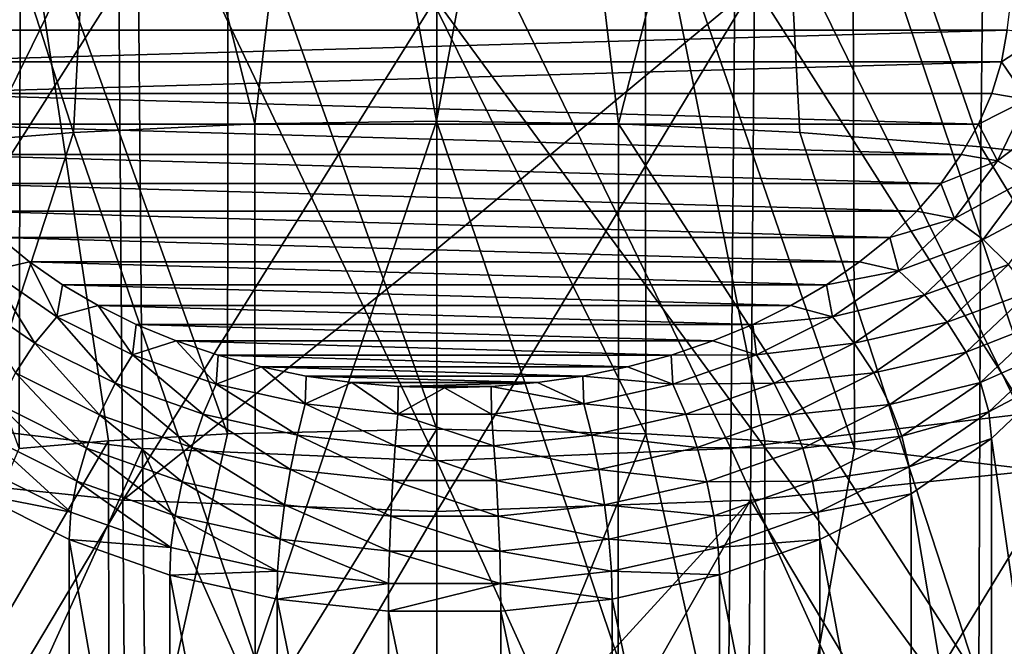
# Model space of a CAD drawing. Header units: metres. Extents: x -81 to 81, y -160 to 24.
# Tile 106 of 256: x -2.65 to 3.6, y -50.56 to -46.58. Entities that reach past the tile are written whole.
import ezdxf

# ---------------------------------------------------------------- set-up
doc = ezdxf.new("R2010")
doc.units = ezdxf.units.M
doc.layers.add('solid_501850_SW0001', color=7, linetype='CONTINUOUS')

msp = doc.modelspace()

# ---------------------------------------------------------------- linework, layer by layer
at = {"layer": 'solid_501850_SW0001'}
for points in [[(-4.934024, -39.747326, 29.401104), (5.034024, -39.747326, 29.401104), (3.619859, -51.389294, 40.61845)], [(-3.519859, -51.389294, 40.61845), (-4.934024, -39.747326, 29.401104), (3.619859, -51.389294, 40.61845)], [(4.32191, -41.080452, 39.578964), (-4.22191, -41.080452, 39.578964), (-3.519859, -46.649216, 45.358528)], [(3.619859, -46.649216, 45.358528), (4.32191, -41.080452, 39.578964), (-3.519859, -46.649216, 45.358528)], [(-0.701973, -43.440372, 150.883682), (-2.102706, -43.497402, 150.813095), (-1.153314, -47.243267, 153.311111)], [(-0.701973, -43.440372, 150.883682), (-1.153314, -47.243267, 153.311111), (-0.00008, -47.225079, 153.335068)], [(0.701973, -43.440372, 150.883682), (-0.701973, -43.440372, 150.883682), (-0.00008, -47.225079, 153.335068)], [(0.701973, -43.440372, 150.883682), (-0.00008, -47.225079, 153.335068), (1.153183, -47.243259, 153.311127)], [(2.102706, -43.497402, 150.813095), (0.701973, -43.440372, 150.883682), (1.153183, -47.243259, 153.311127)], [(-2.102706, -43.497402, 150.813095), (-3.493801, -43.611492, 150.673553), (-2.304434, -47.297993, 153.239822)], [(-2.102706, -43.497402, 150.813095), (-2.304434, -47.297993, 153.239822), (-1.153314, -47.243267, 153.311111)], [(2.102706, -43.497402, 150.813095), (1.153183, -47.243259, 153.311127), (2.30438, -47.297989, 153.239822)], [(2.102706, -43.497402, 150.813095), (2.30438, -47.297989, 153.239822), (3.451444, -47.389652, 153.121765)], [(3.493801, -43.611492, 150.673553), (2.102706, -43.497402, 150.813095), (3.451444, -47.389652, 153.121765)], [(-3.493801, -43.611492, 150.673553), (-3.451396, -47.389648, 153.12178), (-2.304434, -47.297993, 153.239822)], [(3.493801, -43.611492, 150.673553), (3.451444, -47.389652, 153.121765), (4.59161, -47.518749, 152.957443)], [(4.868831, -43.782669, 150.466812), (3.493801, -43.611492, 150.673553), (4.59161, -47.518749, 152.957443)], [(-3.711729, -49.086044, 128.872086), (-1.899575, -45.381599, 125.088768), (-3.778396, -45.158684, 125.254623)], [(3.711729, -49.086044, 128.872086), (3.778396, -45.158684, 125.254623), (1.899575, -45.381599, 125.088768)], [(-3.711729, -49.086044, 128.872086), (-1.866058, -49.303265, 128.722), (-1.899575, -45.381599, 125.088768)], [(-1.899575, -45.381599, 125.088768), (0, -49.381962, 128.663193), (0, -45.461178, 125.026215)], [(-1.866058, -49.303265, 128.722), (0, -49.381962, 128.663193), (-1.899575, -45.381599, 125.088768)], [(1.866058, -49.303265, 128.722), (1.899575, -45.381599, 125.088768), (0, -45.461178, 125.026215)], [(1.866058, -49.303265, 128.722), (3.711729, -49.086044, 128.872086), (1.899575, -45.381599, 125.088768)], [(-2.641118, -45.550423, 147.625), (-1.323708, -45.461185, 147.739395), (-1.32666, -49.210636, 150.156937)], [(-1.32666, -49.210636, 150.156937), (-1.323708, -45.461185, 147.739395), (0, -49.180115, 150.193756)], [(-1.323708, -45.461185, 147.739395), (0, -46.514355, 148.493027), (0, -49.180115, 150.193756)], [(1.866058, -49.303265, 128.722), (0, -45.461178, 125.026215), (0, -49.381962, 128.663193)], [(0, -46.514355, 148.493027), (1.323708, -45.461185, 147.739395), (1.32666, -49.210636, 150.156937)], [(2.081222, -49.255531, 150.103378), (1.32666, -49.210636, 150.156937), (1.323708, -45.461185, 147.739395)], [(2.649737, -49.30283, 150.047409), (2.081222, -49.255531, 150.103378), (1.323708, -45.461185, 147.739395)], [(2.641118, -45.550423, 147.625), (2.649737, -49.30283, 150.047409), (1.323708, -45.461185, 147.739395)], [(-2.641118, -45.550423, 147.625), (-2.649737, -49.30283, 150.047409), (-3.943378, -45.727341, 147.455414)], [(-2.081222, -49.255531, 150.103378), (-2.649737, -49.30283, 150.047409), (-2.641118, -45.550423, 147.625)], [(-2.081222, -49.255531, 150.103378), (-2.641118, -45.550423, 147.625), (-1.32666, -49.210636, 150.156937)], [(3.957604, -49.457058, 149.867279), (2.649737, -49.30283, 150.047409), (2.641118, -45.550423, 147.625)], [(3.943378, -45.727341, 147.455414), (3.957604, -49.457058, 149.867279), (2.641118, -45.550423, 147.625)], [(-3.965474, -49.427032, 124.176369), (-4.014389, -46.148746, 120.985695), (-2.016339, -46.360229, 120.822815)], [(2.016339, -46.360229, 120.822815), (4.014389, -46.148746, 120.985695), (3.965474, -49.427032, 124.176369)], [(-1.991487, -49.632267, 124.023056), (-3.965474, -49.427032, 124.176369), (-2.016339, -46.360229, 120.822815)], [(-1.991487, -49.632267, 124.023056), (-2.016339, -46.360229, 120.822815), (0, -46.433838, 120.761932)], [(2.016339, -46.360229, 120.822815), (0, -48.038574, 122.371468), (0, -46.433838, 120.761932)], [(2.016339, -46.360229, 120.822815), (0, -49.704391, 123.963974), (0, -48.038574, 122.371468)], [(2.016339, -46.360229, 120.822815), (1.991487, -49.632267, 124.023056), (0, -49.704391, 123.963974)], [(2.016339, -46.360229, 120.822815), (3.965474, -49.427032, 124.176369), (1.991487, -49.632267, 124.023056)], [(-1.991487, -49.632267, 124.023056), (0, -46.433838, 120.761932), (0, -48.038574, 122.371468)], [(0, -46.514355, 148.493027), (1.32666, -49.210636, 150.156937), (0, -49.180115, 150.193756)], [(-3.48256, -46.850121, 45.567039), (3.619859, -46.649216, 45.358528), (-3.519859, -46.649216, 45.358528)], [(-3.48256, -46.850121, 45.567039), (3.582562, -46.850113, 45.567032), (3.619859, -46.649216, 45.358528)], [(3.842996, -46.681053, 45.354954), (3.619859, -46.649216, 45.358528), (3.582562, -46.850113, 45.567032)], [(3.842996, -46.681053, 45.354954), (3.582562, -46.850113, 45.567032), (3.745231, -47.08765, 45.776939)], [(-3.48256, -46.850121, 45.567039), (-3.421417, -47.049549, 45.774017), (3.582562, -46.850113, 45.567032)], [(-3.421417, -47.049549, 45.774017), (3.521426, -47.049522, 45.773991), (3.582562, -46.850113, 45.567032)], [(3.745231, -47.08765, 45.776939), (3.582562, -46.850113, 45.567032), (3.521426, -47.049522, 45.773991)], [(-3.421417, -47.049549, 45.774017), (3.436528, -47.24559, 45.977478), (3.521426, -47.049522, 45.773991)], [(-3.421417, -47.049549, 45.774017), (-3.336505, -47.245636, 45.977528), (3.436528, -47.24559, 45.977478)], [(3.745231, -47.08765, 45.776939), (3.521426, -47.049522, 45.773991), (3.436528, -47.24559, 45.977478)], [(3.745231, -47.08765, 45.776939), (3.436528, -47.24559, 45.977478), (3.55754, -47.478722, 46.182816)], [(3.745231, -47.08765, 45.776939), (3.55754, -47.478722, 46.182816), (3.95277, -47.177803, 45.761639)], [(3.55754, -47.478722, 46.182816), (3.75454, -47.590836, 46.190304), (3.95277, -47.177803, 45.761639)], [(-3.336505, -47.245636, 45.977528), (3.328413, -47.436558, 46.175678), (3.436528, -47.24559, 45.977478)], [(-3.336505, -47.245636, 45.977528), (-3.228374, -47.436619, 46.175739), (3.328413, -47.436558, 46.175678)], [(-1.151222, -50.639507, 155.361816), (-1.153314, -47.243267, 153.311111), (-2.304434, -47.297993, 153.239822)], [(-1.151222, -50.639507, 155.361816), (-0.00008, -47.225079, 153.335068), (-1.153314, -47.243267, 153.311111)], [(-1.151222, -50.639507, 155.361816), (1.151222, -50.639507, 155.361816), (-0.00008, -47.225079, 153.335068)], [(1.151222, -50.639507, 155.361816), (1.153183, -47.243259, 153.311127), (-0.00008, -47.225079, 153.335068)], [(1.151222, -50.639507, 155.361816), (3.440273, -50.777901, 155.17482), (1.153183, -47.243259, 153.311127)], [(3.440273, -50.777901, 155.17482), (2.30438, -47.297989, 153.239822), (1.153183, -47.243259, 153.311127)], [(3.55754, -47.478722, 46.182816), (3.436528, -47.24559, 45.977478), (3.328413, -47.436558, 46.175678)], [(-3.440273, -50.777901, 155.17482), (-2.304434, -47.297993, 153.239822), (-3.451396, -47.389648, 153.12178)], [(-3.440273, -50.777901, 155.17482), (-1.151222, -50.639507, 155.361816), (-2.304434, -47.297993, 153.239822)], [(3.440273, -50.777901, 155.17482), (3.451444, -47.389652, 153.121765), (2.30438, -47.297989, 153.239822)], [(3.440273, -50.777901, 155.17482), (5.689146, -51.056293, 154.807831), (3.451444, -47.389652, 153.121765)], [(5.689146, -51.056293, 154.807831), (4.59161, -47.518749, 152.957443), (3.451444, -47.389652, 153.121765)], [(-3.228374, -47.436619, 46.175739), (3.19793, -47.62075, 46.36684), (3.328413, -47.436558, 46.175678)], [(-3.228374, -47.436619, 46.175739), (-3.097874, -47.620819, 46.366913), (3.19793, -47.62075, 46.36684)], [(3.55754, -47.478722, 46.182816), (3.328413, -47.436558, 46.175678), (3.19793, -47.62075, 46.36684)], [(3.55754, -47.478722, 46.182816), (3.19793, -47.62075, 46.36684), (3.284504, -47.84473, 46.562679)], [(3.55754, -47.478722, 46.182816), (3.284504, -47.84473, 46.562679), (3.75454, -47.590836, 46.190304)], [(3.284504, -47.84473, 46.562679), (3.466173, -47.977394, 46.591496), (3.75454, -47.590836, 46.190304)], [(3.75454, -47.590836, 46.190304), (3.466173, -47.977394, 46.591496), (3.930794, -47.730167, 46.159397)], [(-3.097874, -47.620819, 46.366913), (3.046129, -47.796707, 46.549458), (3.19793, -47.62075, 46.36684)], [(-3.097874, -47.620819, 46.366913), (-2.946064, -47.796776, 46.54953), (3.046129, -47.796707, 46.549458)], [(3.284504, -47.84473, 46.562679), (3.19793, -47.62075, 46.36684), (3.046129, -47.796707, 46.549458)], [(3.466173, -47.977394, 46.591496), (3.628711, -48.135117, 46.579678), (3.930794, -47.730167, 46.159397)], [(-2.946064, -47.796776, 46.54953), (2.874024, -47.963352, 46.722412), (3.046129, -47.796707, 46.549458)], [(-2.946064, -47.796776, 46.54953), (-2.773953, -47.963417, 46.722477), (2.874024, -47.963352, 46.722412)], [(3.284504, -47.84473, 46.562679), (3.046129, -47.796707, 46.549458), (2.874024, -47.963352, 46.722412)], [(3.284504, -47.84473, 46.562679), (2.874024, -47.963352, 46.722412), (2.932761, -48.176868, 46.907387)], [(3.284504, -47.84473, 46.562679), (2.932761, -48.176868, 46.907387), (3.466173, -47.977394, 46.591496)], [(-2.832757, -48.176872, 46.907391), (-2.582546, -48.119701, 46.884678), (-2.773953, -47.963417, 46.722477)], [(-2.773953, -47.963417, 46.722477), (2.682622, -48.119644, 46.884621), (2.874024, -47.963352, 46.722412)], [(-2.773953, -47.963417, 46.722477), (-2.582546, -48.119701, 46.884678), (2.682622, -48.119644, 46.884621)], [(2.932761, -48.176868, 46.907387), (2.874024, -47.963352, 46.722412), (2.682622, -48.119644, 46.884621)], [(2.932761, -48.176868, 46.907387), (3.094679, -48.328182, 46.955563), (3.466173, -47.977394, 46.591496)], [(3.466173, -47.977394, 46.591496), (3.094679, -48.328182, 46.955563), (3.628711, -48.135117, 46.579678)], [(0, -49.704391, 123.963974), (-1.991487, -49.632267, 124.023056), (0, -48.038574, 122.371468)], [(-2.410851, -48.467003, 47.208504), (-2.582546, -48.119701, 46.884678), (-2.832757, -48.176872, 46.907391)], [(-2.582546, -48.119701, 46.884678), (2.473237, -48.264519, 47.034977), (2.682622, -48.119644, 46.884621)], [(-2.582546, -48.119701, 46.884678), (-2.373154, -48.264572, 47.035034), (2.473237, -48.264519, 47.034977)], [(-2.410851, -48.467003, 47.208504), (-2.373154, -48.264572, 47.035034), (-2.582546, -48.119701, 46.884678)], [(2.932761, -48.176868, 46.907387), (2.682622, -48.119644, 46.884621), (2.473237, -48.264519, 47.034977)], [(3.094679, -48.328182, 46.955563), (3.239544, -48.50259, 46.96106), (3.628711, -48.135117, 46.579678)], [(3.628711, -48.135117, 46.579678), (3.239544, -48.50259, 46.96106), (3.763756, -48.309784, 46.527824)], [(-2.832757, -48.176872, 46.907391), (-2.994673, -48.328186, 46.955566), (-2.549074, -48.634613, 47.27359)], [(-2.410851, -48.467003, 47.208504), (-2.832757, -48.176872, 46.907391), (-2.549074, -48.634613, 47.27359)], [(2.932761, -48.176868, 46.907387), (2.473237, -48.264519, 47.034977), (2.510856, -48.466999, 47.2085)], [(2.932761, -48.176868, 46.907387), (2.510856, -48.466999, 47.2085), (3.094679, -48.328182, 46.955563)], [(-2.410851, -48.467003, 47.208504), (-2.147271, -48.396961, 47.172436), (-2.373154, -48.264572, 47.035034)], [(-2.373154, -48.264572, 47.035034), (2.247361, -48.396915, 47.172386), (2.473237, -48.264519, 47.034977)], [(-2.373154, -48.264572, 47.035034), (-2.147271, -48.396961, 47.172436), (2.247361, -48.396915, 47.172386)], [(2.510856, -48.466999, 47.2085), (2.473237, -48.264519, 47.034977), (2.247361, -48.396915, 47.172386)], [(-2.549074, -48.634613, 47.27359), (-2.994673, -48.328186, 46.955566), (-2.67274, -48.823597, 47.294216)], [(2.510856, -48.466999, 47.2085), (2.649079, -48.634609, 47.273586), (3.094679, -48.328182, 46.955563)], [(3.094679, -48.328182, 46.955563), (2.649079, -48.634609, 47.273586), (3.239544, -48.50259, 46.96106)], [(3.239544, -48.50259, 46.96106), (3.359907, -48.691124, 46.923599), (3.763756, -48.309784, 46.527824)], [(3.763756, -48.309784, 46.527824), (3.359907, -48.691124, 46.923599), (3.864363, -48.492409, 46.438606)], [(-1.929034, -48.708065, 47.458694), (-2.147271, -48.396961, 47.172436), (-2.410851, -48.467003, 47.208504)], [(-2.147271, -48.396961, 47.172436), (2.006572, -48.515907, 47.295883), (2.247361, -48.396915, 47.172386)], [(-2.147271, -48.396961, 47.172436), (-1.906477, -48.515953, 47.295929), (2.006572, -48.515907, 47.295883)], [(-1.929034, -48.708065, 47.458694), (-1.906477, -48.515953, 47.295929), (-2.147271, -48.396961, 47.172436)], [(2.510856, -48.466999, 47.2085), (2.247361, -48.396915, 47.172386), (2.006572, -48.515907, 47.295883)], [(-2.410851, -48.467003, 47.208504), (-2.549074, -48.634613, 47.27359), (-2.040197, -48.889214, 47.53783)], [(-1.929034, -48.708065, 47.458694), (-2.410851, -48.467003, 47.208504), (-2.040197, -48.889214, 47.53783)], [(2.510856, -48.466999, 47.2085), (2.006572, -48.515907, 47.295883), (2.02904, -48.708065, 47.458691)], [(2.510856, -48.466999, 47.2085), (2.02904, -48.708065, 47.458691), (2.649079, -48.634609, 47.273586)], [(-1.929034, -48.708065, 47.458694), (-1.6524, -48.620766, 47.404713), (-1.906477, -48.515953, 47.295929)], [(-1.906477, -48.515953, 47.295929), (1.752501, -48.620728, 47.404671), (2.006572, -48.515907, 47.295883)], [(-1.906477, -48.515953, 47.295929), (-1.6524, -48.620766, 47.404713), (1.752501, -48.620728, 47.404671)], [(2.02904, -48.708065, 47.458691), (2.006572, -48.515907, 47.295883), (1.752501, -48.620728, 47.404671)], [(2.649079, -48.634609, 47.273586), (2.772746, -48.823593, 47.294216), (3.239544, -48.50259, 46.96106)], [(3.239544, -48.50259, 46.96106), (2.772746, -48.823593, 47.294216), (3.359907, -48.691124, 46.923599)], [(3.359907, -48.691124, 46.923599), (3.449575, -48.884079, 46.8451), (3.864363, -48.492409, 46.438606)], [(3.864363, -48.492409, 46.438606), (3.449575, -48.884079, 46.8451), (3.925358, -48.673603, 46.316612)], [(-2.549074, -48.634613, 47.27359), (-2.67274, -48.823597, 47.294216), (-2.139653, -49.090313, 47.57103)], [(-2.040197, -48.889214, 47.53783), (-2.549074, -48.634613, 47.27359), (-2.139653, -49.090313, 47.57103)], [(-1.399044, -48.894196, 47.651867), (-1.6524, -48.620766, 47.404713), (-1.929034, -48.708065, 47.458694)], [(-1.6524, -48.620766, 47.404713), (1.486826, -48.710651, 47.498001), (1.752501, -48.620728, 47.404671)], [(-1.6524, -48.620766, 47.404713), (-1.386723, -48.710682, 47.498032), (1.486826, -48.710651, 47.498001)], [(-1.399044, -48.894196, 47.651867), (-1.386723, -48.710682, 47.498032), (-1.6524, -48.620766, 47.404713)], [(2.02904, -48.708065, 47.458691), (1.752501, -48.620728, 47.404671), (1.486826, -48.710651, 47.498001)], [(2.02904, -48.708065, 47.458691), (2.140203, -48.88921, 47.537827), (2.649079, -48.634609, 47.273586)], [(2.649079, -48.634609, 47.273586), (2.140203, -48.88921, 47.537827), (2.772746, -48.823593, 47.294216)], [(-1.929034, -48.708065, 47.458694), (-2.040197, -48.889214, 47.53783), (-1.480439, -49.085796, 47.741856)], [(-1.399044, -48.894196, 47.651867), (-1.929034, -48.708065, 47.458694), (-1.480439, -49.085796, 47.741856)], [(-1.399044, -48.894196, 47.651867), (-1.111265, -48.78511, 47.575279), (-1.386723, -48.710682, 47.498032)], [(-1.386723, -48.710682, 47.498032), (1.211372, -48.785088, 47.575253), (1.486826, -48.710651, 47.498001)], [(-1.386723, -48.710682, 47.498032), (-1.111265, -48.78511, 47.575279), (1.211372, -48.785088, 47.575253)], [(1.49905, -48.894192, 47.651867), (1.486826, -48.710651, 47.498001), (1.211372, -48.785088, 47.575253)], [(2.02904, -48.708065, 47.458691), (1.486826, -48.710651, 47.498001), (1.49905, -48.894192, 47.651867)], [(2.02904, -48.708065, 47.458691), (1.49905, -48.894192, 47.651867), (2.140203, -48.88921, 47.537827)], [(2.772746, -48.823593, 47.294216), (2.875495, -49.024235, 47.269321), (3.359907, -48.691124, 46.923599)], [(3.359907, -48.691124, 46.923599), (2.875495, -49.024235, 47.269321), (3.449575, -48.884079, 46.8451)], [(3.449575, -48.884079, 46.8451), (3.503938, -49.071537, 46.729607), (3.925358, -48.673603, 46.316612)], [(3.925358, -48.673603, 46.316612), (3.503938, -49.071537, 46.729607), (3.943137, -48.838291, 46.175114)], [(-0.833783, -49.020863, 47.783333), (-1.111265, -48.78511, 47.575279), (-1.399044, -48.894196, 47.651867)], [(-1.111265, -48.78511, 47.575279), (0.928023, -48.843506, 47.635883), (1.211372, -48.785088, 47.575253)], [(-1.111265, -48.78511, 47.575279), (-0.827908, -48.843525, 47.635902), (0.928023, -48.843506, 47.635883)], [(-0.833783, -49.020863, 47.783333), (-0.827908, -48.843525, 47.635902), (-1.111265, -48.78511, 47.575279)], [(1.49905, -48.894192, 47.651867), (1.211372, -48.785088, 47.575253), (0.928023, -48.843506, 47.635883)], [(-2.67274, -48.823597, 47.294216), (-2.77549, -49.024239, 47.269325), (-2.222287, -49.301018, 47.556583)], [(-2.139653, -49.090313, 47.57103), (-2.67274, -48.823597, 47.294216), (-2.222287, -49.301018, 47.556583)], [(-0.833783, -49.020863, 47.783333), (-0.538583, -48.885536, 47.679501), (-0.827908, -48.843525, 47.635902)], [(-0.827908, -48.843525, 47.635902), (0.638707, -48.885521, 47.679485), (0.928023, -48.843506, 47.635883)], [(-0.827908, -48.843525, 47.635902), (-0.538583, -48.885536, 47.679501), (0.638707, -48.885521, 47.679485)], [(0.93379, -49.020863, 47.783329), (0.928023, -48.843506, 47.635883), (0.638707, -48.885521, 47.679485)], [(1.49905, -48.894192, 47.651867), (0.928023, -48.843506, 47.635883), (0.93379, -49.020863, 47.783329)], [(2.140203, -48.88921, 47.537827), (2.239659, -49.090309, 47.571026), (2.772746, -48.823593, 47.294216)], [(2.772746, -48.823593, 47.294216), (2.239659, -49.090309, 47.571026), (2.875495, -49.024235, 47.269321)], [(3.503938, -49.071537, 46.729607), (3.519344, -49.239857, 46.588516), (3.943137, -48.838291, 46.175114)], [(3.943137, -48.838291, 46.175114), (3.519344, -49.239857, 46.588516), (3.943137, -52.205875, 42.807526)], [(-2.040197, -48.889214, 47.53783), (-2.139653, -49.090313, 47.57103), (-1.553262, -49.296249, 47.78476)], [(-1.480439, -49.085796, 47.741856), (-2.040197, -48.889214, 47.53783), (-1.553262, -49.296249, 47.78476)], [(-1.399044, -48.894196, 47.651867), (-1.480439, -49.085796, 47.741856), (-0.883427, -49.219582, 47.880703)], [(-0.833783, -49.020863, 47.783333), (-1.399044, -48.894196, 47.651867), (-0.883427, -49.219582, 47.880703)], [(-0.247004, -49.084988, 47.84988), (-0.538583, -48.885536, 47.679501), (-0.833783, -49.020863, 47.783333)], [(-0.538583, -48.885536, 47.679501), (-0.245262, -48.910854, 47.70578), (0.638707, -48.885521, 47.679485)], [(-0.247004, -49.084988, 47.84988), (-0.245262, -48.910854, 47.70578), (-0.538583, -48.885536, 47.679501)], [(-0.247004, -49.084988, 47.84988), (0.050068, -48.919308, 47.714554), (-0.245262, -48.910854, 47.70578)], [(-0.245262, -48.910854, 47.70578), (0.345394, -48.910847, 47.705772), (0.638707, -48.885521, 47.679485)], [(-0.245262, -48.910854, 47.70578), (0.050068, -48.919308, 47.714554), (0.345394, -48.910847, 47.705772)], [(0.34701, -49.084988, 47.84988), (0.345394, -48.910847, 47.705772), (0.050068, -48.919308, 47.714554)], [(0.93379, -49.020863, 47.783329), (0.638707, -48.885521, 47.679485), (0.345394, -48.910847, 47.705772)], [(0.93379, -49.020863, 47.783329), (0.345394, -48.910847, 47.705772), (0.34701, -49.084988, 47.84988)], [(1.49905, -48.894192, 47.651867), (0.93379, -49.020863, 47.783329), (1.580446, -49.085796, 47.741852)], [(1.49905, -48.894192, 47.651867), (1.580446, -49.085796, 47.741852), (2.140203, -48.88921, 47.537827)], [(2.140203, -48.88921, 47.537827), (1.580446, -49.085796, 47.741852), (2.239659, -49.090309, 47.571026)], [(2.875495, -49.024235, 47.269321), (2.952043, -49.226215, 47.200188), (3.449575, -48.884079, 46.8451)], [(3.449575, -48.884079, 46.8451), (2.952043, -49.226215, 47.200188), (3.503938, -49.071537, 46.729607)], [(0.34701, -49.084988, 47.84988), (0.050068, -48.919308, 47.714554), (-0.247004, -49.084988, 47.84988)], [(-2.77549, -49.024239, 47.269325), (-2.852037, -49.226219, 47.200191), (-2.283848, -49.510498, 47.495232)], [(-2.222287, -49.301018, 47.556583), (-2.77549, -49.024239, 47.269325), (-2.283848, -49.510498, 47.495232)], [(-0.833783, -49.020863, 47.783333), (-0.883427, -49.219582, 47.880703), (-0.263687, -49.287304, 47.950993)], [(-0.247004, -49.084988, 47.84988), (-0.833783, -49.020863, 47.783333), (-0.263687, -49.287304, 47.950993)], [(0.93379, -49.020863, 47.783329), (0.34701, -49.084988, 47.84988), (0.983434, -49.219578, 47.880703)], [(0.93379, -49.020863, 47.783329), (0.983434, -49.219578, 47.880703), (1.580446, -49.085796, 47.741852)], [(2.239659, -49.090309, 47.571026), (2.322293, -49.301018, 47.55658), (2.875495, -49.024235, 47.269321)], [(2.875495, -49.024235, 47.269321), (2.322293, -49.301018, 47.55658), (2.952043, -49.226215, 47.200188)], [(-3.636925, -53.200348, 132.277054), (-1.866058, -49.303265, 128.722), (-3.711729, -49.086044, 128.872086)], [(-2.139653, -49.090313, 47.57103), (-2.222287, -49.301018, 47.556583), (-1.613768, -49.514729, 47.778378)], [(-1.553262, -49.296249, 47.78476), (-2.139653, -49.090313, 47.57103), (-1.613768, -49.514729, 47.778378)], [(-1.480439, -49.085796, 47.741856), (-1.553262, -49.296249, 47.78476), (-0.927843, -49.436398, 47.930214)], [(-0.883427, -49.219582, 47.880703), (-1.480439, -49.085796, 47.741856), (-0.927843, -49.436398, 47.930214)], [(-0.247004, -49.084988, 47.84988), (-0.263687, -49.287304, 47.950993), (0.363694, -49.287304, 47.950993)], [(0.34701, -49.084988, 47.84988), (-0.247004, -49.084988, 47.84988), (0.363694, -49.287304, 47.950993)], [(0.34701, -49.084988, 47.84988), (0.363694, -49.287304, 47.950993), (0.983434, -49.219578, 47.880703)], [(1.580446, -49.085796, 47.741852), (0.983434, -49.219578, 47.880703), (1.653269, -49.296246, 47.78476)], [(1.580446, -49.085796, 47.741852), (1.653269, -49.296246, 47.78476), (2.239659, -49.090309, 47.571026)], [(2.239659, -49.090309, 47.571026), (1.653269, -49.296246, 47.78476), (2.322293, -49.301018, 47.55658)], [(3.636925, -53.200348, 132.277054), (3.711729, -49.086044, 128.872086), (1.866058, -49.303265, 128.722)], [(2.952043, -49.226215, 47.200188), (2.998451, -49.419144, 47.09037), (3.503938, -49.071537, 46.729607)], [(3.503938, -49.071537, 46.729607), (2.998451, -49.419144, 47.09037), (3.519344, -49.239857, 46.588516)], [(-2.076789, -52.538948, 152.089172), (-2.081222, -49.255531, 150.103378), (-1.32666, -49.210636, 150.156937)], [(-2.076789, -52.538948, 152.089172), (0, -49.180115, 150.193756), (0, -52.467743, 152.178513)], [(-2.076789, -52.538948, 152.089172), (-1.32666, -49.210636, 150.156937), (0, -49.180115, 150.193756)], [(-0.883427, -49.219582, 47.880703), (-0.927843, -49.436398, 47.930214), (-0.278614, -49.507343, 48.003849)], [(-0.263687, -49.287304, 47.950993), (-0.883427, -49.219582, 47.880703), (-0.278614, -49.507343, 48.003849)], [(0, -52.467743, 152.178513), (0, -49.180115, 150.193756), (1.32666, -49.210636, 150.156937)], [(0, -52.467743, 152.178513), (1.32666, -49.210636, 150.156937), (2.076789, -52.538948, 152.089172)], [(0.983434, -49.219578, 47.880703), (0.363694, -49.287304, 47.950993), (1.027851, -49.436398, 47.930214)], [(0.983434, -49.219578, 47.880703), (1.027851, -49.436398, 47.930214), (1.653269, -49.296246, 47.78476)], [(2.076789, -52.538948, 152.089172), (1.32666, -49.210636, 150.156937), (2.081222, -49.255531, 150.103378)], [(-4.125626, -52.754162, 151.826294), (-2.649737, -49.30283, 150.047409), (-2.081222, -49.255531, 150.103378)], [(-4.125626, -52.754162, 151.826294), (-2.081222, -49.255531, 150.103378), (-2.076789, -52.538948, 152.089172)], [(-2.852037, -49.226219, 47.200191), (-2.898444, -49.419147, 47.090374), (-2.32117, -49.70797, 47.390129)], [(-2.283848, -49.510498, 47.495232), (-2.852037, -49.226219, 47.200191), (-2.32117, -49.70797, 47.390129)], [(2.076789, -52.538948, 152.089172), (2.081222, -49.255531, 150.103378), (2.649737, -49.30283, 150.047409)], [(2.322293, -49.301018, 47.55658), (2.383854, -49.510494, 47.495228), (2.952043, -49.226215, 47.200188)], [(2.952043, -49.226215, 47.200188), (2.383854, -49.510494, 47.495228), (2.998451, -49.419144, 47.09037)], [(2.998451, -49.419144, 47.09037), (3.011267, -49.590458, 46.949451), (3.519344, -49.239857, 46.588516)], [(3.519344, -49.239857, 46.588516), (3.011267, -49.590458, 46.949451), (3.519344, -52.619278, 43.209095)], [(3.519344, -49.239857, 46.588516), (3.519344, -52.619278, 43.209095), (3.943137, -52.205875, 42.807526)], [(-3.636925, -53.200348, 132.277054), (-1.828215, -53.414135, 132.140152), (-1.866058, -49.303265, 128.722)], [(-2.222287, -49.301018, 47.556583), (-2.283848, -49.510498, 47.495232), (-1.658843, -49.729992, 47.723038)], [(-1.613768, -49.514729, 47.778378), (-2.222287, -49.301018, 47.556583), (-1.658843, -49.729992, 47.723038)], [(-1.866058, -49.303265, 128.722), (0, -53.492828, 132.084259), (0, -49.381962, 128.663193)], [(-1.828215, -53.414135, 132.140152), (0, -53.492828, 132.084259), (-1.866058, -49.303265, 128.722)], [(-1.553262, -49.296249, 47.78476), (-1.613768, -49.514729, 47.778378), (-0.964747, -49.660164, 47.929321)], [(-0.927843, -49.436398, 47.930214), (-1.553262, -49.296249, 47.78476), (-0.964747, -49.660164, 47.929321)], [(-0.263687, -49.287304, 47.950993), (-0.278614, -49.507343, 48.003849), (0.378621, -49.507343, 48.003849)], [(0.363694, -49.287304, 47.950993), (-0.263687, -49.287304, 47.950993), (0.378621, -49.507343, 48.003849)], [(1.828215, -53.414135, 132.140152), (1.866058, -49.303265, 128.722), (0, -49.381962, 128.663193)], [(0.363694, -49.287304, 47.950993), (0.378621, -49.507343, 48.003849), (1.027851, -49.436398, 47.930214)], [(1.653269, -49.296246, 47.78476), (1.027851, -49.436398, 47.930214), (1.713775, -49.514725, 47.778378)], [(1.653269, -49.296246, 47.78476), (1.713775, -49.514725, 47.778378), (2.322293, -49.301018, 47.55658)], [(2.322293, -49.301018, 47.55658), (1.713775, -49.514725, 47.778378), (2.383854, -49.510494, 47.495228)], [(1.828215, -53.414135, 132.140152), (3.636925, -53.200348, 132.277054), (1.866058, -49.303265, 128.722)], [(2.076789, -52.538948, 152.089172), (2.649737, -49.30283, 150.047409), (3.957604, -49.457058, 149.867279)], [(1.828215, -53.414135, 132.140152), (0, -49.381962, 128.663193), (0, -53.492828, 132.084259)], [(-3.912229, -52.8531, 127.20826), (-3.965474, -49.427032, 124.176369), (-1.991487, -49.632267, 124.023056)], [(-2.32117, -49.70797, 47.390129), (-2.898444, -49.419147, 47.090374), (-2.910884, -49.590687, 46.949684)], [(-0.927843, -49.436398, 47.930214), (-0.964747, -49.660164, 47.929321), (-0.291016, -49.733791, 48.005733)], [(-0.278614, -49.507343, 48.003849), (-0.927843, -49.436398, 47.930214), (-0.291016, -49.733791, 48.005733)], [(1.027851, -49.436398, 47.930214), (0.378621, -49.507343, 48.003849), (1.064754, -49.660164, 47.929321)], [(1.027851, -49.436398, 47.930214), (1.064754, -49.660164, 47.929321), (1.713775, -49.514725, 47.778378)], [(1.991487, -49.632267, 124.023056), (3.965474, -49.427032, 124.176369), (3.912229, -52.8531, 127.20826)], [(2.076789, -52.538948, 152.089172), (3.957604, -49.457058, 149.867279), (4.125626, -52.754162, 151.826294)], [(2.383854, -49.510494, 47.495228), (2.421177, -49.707966, 47.390129), (2.998451, -49.419144, 47.09037)], [(2.998451, -49.419144, 47.09037), (2.421177, -49.707966, 47.390129), (3.011267, -49.590458, 46.949451)], [(-2.283848, -49.510498, 47.495232), (-2.32117, -49.70797, 47.390129), (-1.686171, -49.930977, 47.621578)], [(-1.658843, -49.729992, 47.723038), (-2.283848, -49.510498, 47.495232), (-1.686171, -49.930977, 47.621578)], [(-1.613768, -49.514729, 47.778378), (-1.658843, -49.729992, 47.723038), (-0.992239, -49.879372, 47.878071)], [(-0.964747, -49.660164, 47.929321), (-1.613768, -49.514729, 47.778378), (-0.992239, -49.879372, 47.878071)], [(-0.278614, -49.507343, 48.003849), (-0.291016, -49.733791, 48.005733), (0.391023, -49.733791, 48.005733)], [(0.378621, -49.507343, 48.003849), (-0.278614, -49.507343, 48.003849), (0.391023, -49.733791, 48.005733)], [(0.378621, -49.507343, 48.003849), (0.391023, -49.733791, 48.005733), (1.064754, -49.660164, 47.929321)], [(1.713775, -49.514725, 47.778378), (1.064754, -49.660164, 47.929321), (1.758851, -49.729992, 47.723034)], [(1.713775, -49.514725, 47.778378), (1.758851, -49.729992, 47.723034), (2.383854, -49.510494, 47.495228)], [(2.383854, -49.510494, 47.495228), (1.758851, -49.729992, 47.723034), (2.421177, -49.707966, 47.390129)], [(-2.910884, -49.590687, 46.949684), (-2.910884, -52.980446, 43.559921), (-2.330689, -53.280258, 43.851151)], [(-2.330689, -49.881912, 47.249496), (-2.910884, -49.590687, 46.949684), (-2.330689, -53.280258, 43.851151)], [(-2.32117, -49.70797, 47.390129), (-2.910884, -49.590687, 46.949684), (-2.330689, -49.881912, 47.249496)], [(2.421177, -49.707966, 47.390129), (2.431229, -49.881683, 47.24926), (3.011267, -49.590458, 46.949451)], [(3.011267, -49.590458, 46.949451), (2.431229, -49.881683, 47.24926), (3.011267, -52.980213, 43.559696)], [(3.011267, -49.590458, 46.949451), (3.011267, -52.980213, 43.559696), (3.519344, -52.619278, 43.209095)], [(-1.964459, -53.053436, 127.063416), (-3.912229, -52.8531, 127.20826), (-1.991487, -49.632267, 124.023056)], [(-1.964459, -53.053436, 127.063416), (-1.991487, -49.632267, 124.023056), (0, -49.704391, 123.963974)], [(-0.964747, -49.660164, 47.929321), (-0.992239, -49.879372, 47.878071), (-0.300255, -49.95499, 47.956551)], [(-0.291016, -49.733791, 48.005733), (-0.964747, -49.660164, 47.929321), (-0.300255, -49.95499, 47.956551)], [(1.991487, -49.632267, 124.023056), (0, -51.809196, 125.870399), (0, -49.704391, 123.963974)], [(1.991487, -49.632267, 124.023056), (0, -53.124565, 127.005745), (0, -51.809196, 125.870399)], [(1.991487, -49.632267, 124.023056), (1.964459, -53.053436, 127.063416), (0, -53.124565, 127.005745)], [(1.064754, -49.660164, 47.929321), (0.391023, -49.733791, 48.005733), (1.092247, -49.879372, 47.878067)], [(1.064754, -49.660164, 47.929321), (1.092247, -49.879372, 47.878067), (1.758851, -49.729992, 47.723034)], [(1.991487, -49.632267, 124.023056), (3.912229, -52.8531, 127.20826), (1.964459, -53.053436, 127.063416)], [(-1.686171, -49.930977, 47.621578), (-2.32117, -49.70797, 47.390129), (-2.330689, -49.881912, 47.249496)], [(-1.964459, -53.053436, 127.063416), (0, -49.704391, 123.963974), (0, -51.809196, 125.870399)], [(1.758851, -49.729992, 47.723034), (1.786179, -49.930973, 47.621578), (2.421177, -49.707966, 47.390129)], [(2.421177, -49.707966, 47.390129), (1.786179, -49.930973, 47.621578), (2.431229, -49.881683, 47.24926)], [(-1.658843, -49.729992, 47.723038), (-1.686171, -49.930977, 47.621578), (-1.008907, -50.082745, 47.779091)], [(-0.992239, -49.879372, 47.878071), (-1.658843, -49.729992, 47.723038), (-1.008907, -50.082745, 47.779091)], [(-0.291016, -49.733791, 48.005733), (-0.300255, -49.95499, 47.956551), (0.400263, -49.95499, 47.956551)], [(0.391023, -49.733791, 48.005733), (-0.291016, -49.733791, 48.005733), (0.400263, -49.95499, 47.956551)], [(0.391023, -49.733791, 48.005733), (0.400263, -49.95499, 47.956551), (1.092247, -49.879372, 47.878067)], [(1.758851, -49.729992, 47.723034), (1.092247, -49.879372, 47.878067), (1.786179, -49.930973, 47.621578)], [(-2.330689, -49.881912, 47.249496), (-2.330689, -53.280258, 43.851151), (-1.692711, -53.511642, 44.075909)], [(-1.692711, -50.10667, 47.480877), (-2.330689, -49.881912, 47.249496), (-1.692711, -53.511642, 44.075909)], [(-1.686171, -49.930977, 47.621578), (-2.330689, -49.881912, 47.249496), (-1.692711, -50.10667, 47.480877)], [(-0.992239, -49.879372, 47.878071), (-1.008907, -50.082745, 47.779091), (-0.305856, -50.159573, 47.858829)], [(-0.300255, -49.95499, 47.956551), (-0.992239, -49.879372, 47.878071), (-0.305856, -50.159573, 47.858829)], [(1.092247, -49.879372, 47.878067), (0.400263, -49.95499, 47.956551), (1.108915, -50.082745, 47.779091)], [(1.092247, -49.879372, 47.878067), (1.108915, -50.082745, 47.779091), (1.786179, -49.930973, 47.621578)], [(1.786179, -49.930973, 47.621578), (1.793416, -50.106468, 47.480671), (2.431229, -49.881683, 47.24926)], [(2.431229, -49.881683, 47.24926), (1.793416, -50.106468, 47.480671), (2.431229, -53.280022, 43.850922)], [(2.431229, -49.881683, 47.24926), (2.431229, -53.280022, 43.850922), (3.011267, -52.980213, 43.559696)], [(-1.008907, -50.082745, 47.779091), (-1.686171, -49.930977, 47.621578), (-1.692711, -50.10667, 47.480877)], [(-0.300255, -49.95499, 47.956551), (-0.305856, -50.159573, 47.858829), (0.405864, -50.159573, 47.858829)], [(0.400263, -49.95499, 47.956551), (-0.300255, -49.95499, 47.956551), (0.405864, -50.159573, 47.858829)], [(0.400263, -49.95499, 47.956551), (0.405864, -50.159573, 47.858829), (1.108915, -50.082745, 47.779091)], [(1.786179, -49.930973, 47.621578), (1.108915, -50.082745, 47.779091), (1.793416, -50.106468, 47.480671)], [(-1.008907, -50.082745, 47.779091), (-1.692711, -50.10667, 47.480877), (-1.012523, -50.259537, 47.638248)], [(-0.305856, -50.159573, 47.858829), (-1.008907, -50.082745, 47.779091), (-1.012523, -50.259537, 47.638248)], [(1.108915, -50.082745, 47.779091), (0.405864, -50.159573, 47.858829), (1.11341, -50.259392, 47.6381)], [(1.108915, -50.082745, 47.779091), (1.11341, -50.259392, 47.6381), (1.793416, -50.106468, 47.480671)], [(-1.692711, -50.10667, 47.480877), (-1.692711, -53.511642, 44.075909), (-1.012523, -53.669014, 44.228775)], [(-1.012523, -50.259537, 47.638248), (-1.692711, -50.10667, 47.480877), (-1.012523, -53.669014, 44.228775)], [(-0.305856, -50.159573, 47.858829), (-1.012523, -50.259537, 47.638248), (-0.306671, -50.336857, 47.717846)], [(0.405864, -50.159573, 47.858829), (-0.306671, -50.336857, 47.717846), (0.407706, -50.3368, 47.717789)], [(0.405864, -50.159573, 47.858829), (-0.305856, -50.159573, 47.858829), (-0.306671, -50.336857, 47.717846)], [(0.405864, -50.159573, 47.858829), (0.407706, -50.3368, 47.717789), (1.11341, -50.259392, 47.6381)], [(1.793416, -50.106468, 47.480671), (1.11341, -50.259392, 47.6381), (1.793416, -53.511433, 44.075706)], [(1.793416, -50.106468, 47.480671), (1.793416, -53.511433, 44.075706), (2.431229, -53.280022, 43.850922)], [(-1.012523, -50.259537, 47.638248), (-1.012523, -53.669014, 44.228775), (-0.306671, -53.748611, 44.306091)], [(-0.306671, -50.336857, 47.717846), (-1.012523, -50.259537, 47.638248), (-0.306671, -53.748611, 44.306091)], [(1.11341, -50.259392, 47.6381), (0.407706, -50.3368, 47.717789), (1.11341, -53.668861, 44.228626)], [(1.11341, -50.259392, 47.6381), (1.11341, -53.668861, 44.228626), (1.793416, -53.511433, 44.075706)], [(0.407706, -50.3368, 47.717789), (-0.306671, -50.336857, 47.717846), (0.407706, -53.748554, 44.306038)], [(-0.306671, -50.336857, 47.717846), (-0.306671, -53.748611, 44.306091), (0.407706, -53.748554, 44.306038)], [(0.407706, -50.3368, 47.717789), (0.407706, -53.748554, 44.306038), (1.11341, -53.668861, 44.228626)]]:
    msp.add_3dface(points, dxfattribs=at)

doc.saveas('drawing.dxf')
